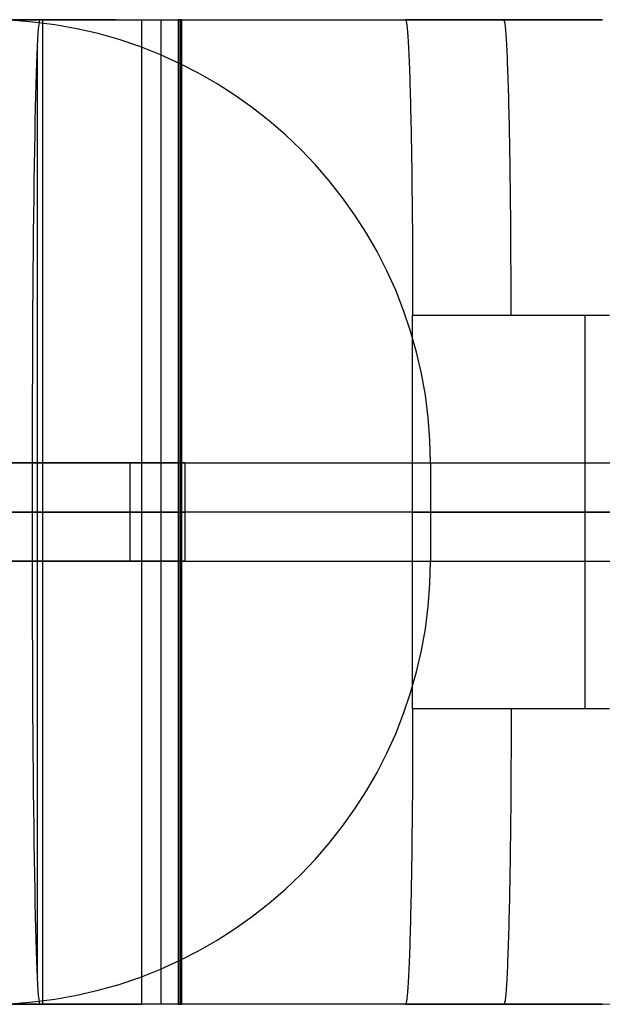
# Model space of a CAD drawing. Extents: x -879 to 919, y -7 to 33.
# Tile 65 of 66: x 878 to 901, y -7 to 33. Entities that reach past the tile are written whole.
import ezdxf

# ---------------------------------------------------------------- set-up
doc = ezdxf.new("R2010")
doc.units = 0
doc.layers.add('IGES_LEVEL_0', color=7, linetype='CONTINUOUS')

msp = doc.modelspace()

# ---------------------------------------------------------------- linework, layer by layer
at = {"layer": 'IGES_LEVEL_0'}
for p, q in [((798.408, 33.426, 423.265), (878.412, 33.426, 423.265)), ((878.516, 33.426, 417.262), (798.408, 33.426, 417.262)), ((843.304, 33.426, 2228.037), (893.264, 33.426, -87.724)), ((851.304, 33.426, 2228.138), (901.264, 33.426, -87.623)), ((881.512, 33.426, 287.153), (875.419, 33.426, 287.153)), ((878.114, 33.426, 326.998), (876.574, 33.426, 417.159)), ((876.574, 33.426, 417.159), (882.548, 33.426, 417.159)), ((877.202, 33.426, 267.706), (878.222, 33.426, 271.426)), ((877.315, 33.426, 302.346), (877.818, 33.426, 309.519)), ((877.818, 33.426, 309.519), (878.136, 33.426, 318.099)), ((878.159, 33.426, 322.458), (878.114, 33.426, 326.998)), ((878.136, 33.426, 318.099), (878.159, 33.426, 322.458)), ((878.222, 33.426, 271.426), (879.152, 33.426, 275.183)), ((878.412, 33.426, 423.265), (878.516, 33.426, 417.262)), ((878.516, 33.426, 417.262), (878.516, -6.574, 417.262)), ((879.152, 33.426, 275.183), (879.996, 33.426, 278.976)), ((879.996, 33.426, 278.976), (880.756, 33.426, 282.804)), ((880.756, 33.426, 282.804), (881.433, 33.426, 286.665)), ((881.433, 33.426, 286.665), (882.03, 33.426, 290.557)), ((882.03, 33.426, 290.557), (882.548, 33.426, 294.479)), ((882.548, 33.426, 417.159), (882.548, -6.574, 417.159)), ((882.548, 33.426, 417.159), (884.119, 33.426, 327.158)), ((882.548, 33.426, 294.479), (882.99, 33.426, 298.429)), ((882.99, 33.426, 298.429), (883.357, 33.426, 302.405)), ((883.333, 33.426, 372.158), (883.333, -6.574, 372.158)), ((883.357, 33.426, 302.405), (883.652, 33.426, 306.407)), ((883.652, 33.426, 306.407), (884.034, 33.426, 314.479)), ((884.161, 33.426, 320.808), (884.034, 33.426, 314.479)), ((884.034, 33.426, 314.479), (884.034, -6.574, 314.479)), ((884.098, 33.426, 317.644), (884.098, -6.574, 317.644)), ((884.119, 33.426, 327.158), (884.161, 33.426, 320.808)), ((884.119, 33.426, 327.158), (884.119, -6.574, 327.158)), ((884.14, 33.426, 323.983), (884.14, -6.574, 323.983)), ((884.161, 33.426, 320.808), (884.161, -6.574, 320.808)), ((893.264, 33.426, -87.724), (893.27, 33.423, -88.028)), ((901.264, 33.426, -87.623), (893.264, 33.426, -87.724)), ((893.27, 33.423, -88.028), (893.277, 33.414, -88.334)), ((893.277, 33.414, -88.334), (893.284, 33.399, -88.643)), ((893.284, 33.399, -88.643), (893.29, 33.378, -88.954)), ((893.29, 33.378, -88.954), (893.297, 33.35, -89.266)), ((893.297, 33.35, -89.266), (893.304, 33.315, -89.581)), ((893.304, 33.315, -89.581), (893.311, 33.274, -89.897)), ((893.311, 33.274, -89.897), (893.318, 33.226, -90.214)), ((893.318, 33.226, -90.214), (893.324, 33.171, -90.532)), ((897.271, 33.423, -87.977), (897.264, 33.426, -87.674)), ((897.277, 33.414, -88.284), (897.271, 33.423, -87.977)), ((897.284, 33.399, -88.592), (897.277, 33.414, -88.284)), ((897.291, 33.378, -88.903), (897.284, 33.399, -88.592)), ((897.297, 33.35, -89.216), (897.291, 33.378, -88.903)), ((897.304, 33.315, -89.53), (897.297, 33.35, -89.216)), ((897.311, 33.274, -89.846), (897.304, 33.315, -89.53)), ((897.318, 33.226, -90.163), (897.311, 33.274, -89.846)), ((897.325, 33.171, -90.481), (897.318, 33.226, -90.163)), ((901.271, 33.423, -87.927), (901.264, 33.426, -87.623)), ((893.324, 33.171, -90.532), (893.331, 33.109, -90.851)), ((893.331, 33.109, -90.851), (893.338, 33.04, -91.17)), ((893.338, 33.04, -91.17), (893.345, 32.963, -91.489)), ((893.345, 32.963, -91.489), (893.352, 32.879, -91.808)), ((893.352, 32.879, -91.808), (893.359, 32.788, -92.126)), ((897.331, 33.109, -90.8), (897.325, 33.171, -90.481)), ((897.338, 33.04, -91.119), (897.331, 33.109, -90.8)), ((897.345, 32.963, -91.438), (897.338, 33.04, -91.119)), ((897.352, 32.879, -91.757), (897.345, 32.963, -91.438)), ((897.359, 32.788, -92.076), (897.352, 32.879, -91.757)), ((893.359, 32.788, -92.126), (893.366, 32.69, -92.444)), ((893.366, 32.69, -92.444), (893.372, 32.584, -92.761)), ((893.372, 32.584, -92.761), (893.379, 32.47, -93.076)), ((893.379, 32.47, -93.076), (893.386, 32.35, -93.389)), ((897.366, 32.69, -92.394), (897.359, 32.788, -92.076)), ((897.373, 32.584, -92.71), (897.366, 32.69, -92.394)), ((897.379, 32.47, -93.025), (897.373, 32.584, -92.71)), ((897.386, 32.35, -93.338), (897.379, 32.47, -93.025)), ((878.309, 32.397, 429.264), (878.309, -5.545, 429.264)), ((893.386, 32.35, -93.389), (893.393, 32.221, -93.7)), ((893.393, 32.221, -93.7), (893.399, 32.086, -94.008)), ((893.399, 32.086, -94.008), (893.406, 31.943, -94.314)), ((897.393, 32.221, -93.649), (897.386, 32.35, -93.338)), ((897.4, 32.086, -93.958), (897.393, 32.221, -93.649)), ((897.406, 31.943, -94.264), (897.4, 32.086, -93.958)), ((893.406, 31.943, -94.314), (893.412, 31.792, -94.617)), ((893.412, 31.792, -94.617), (893.419, 31.635, -94.916)), ((893.419, 31.635, -94.916), (893.425, 31.47, -95.211)), ((897.413, 31.792, -94.566), (897.406, 31.943, -94.264)), ((897.419, 31.635, -94.865), (897.413, 31.792, -94.566)), ((897.426, 31.47, -95.161), (897.419, 31.635, -94.865)), ((893.425, 31.47, -95.211), (893.432, 31.299, -95.503)), ((893.432, 31.299, -95.503), (893.438, 31.12, -95.789)), ((897.432, 31.299, -95.452), (897.426, 31.47, -95.161)), ((897.438, 31.12, -95.739), (897.432, 31.299, -95.452)), ((893.438, 31.12, -95.789), (893.444, 30.935, -96.071)), ((893.444, 30.935, -96.071), (893.45, 30.743, -96.348)), ((897.444, 30.935, -96.021), (897.438, 31.12, -95.739)), ((897.45, 30.743, -96.298), (897.444, 30.935, -96.021)), ((893.45, 30.743, -96.348), (893.456, 30.544, -96.62)), ((893.456, 30.544, -96.62), (893.461, 30.339, -96.886)), ((897.456, 30.544, -96.569), (897.45, 30.743, -96.298)), ((897.462, 30.339, -96.835), (897.456, 30.544, -96.569)), ((893.461, 30.339, -96.886), (893.467, 30.128, -97.145)), ((893.467, 30.128, -97.145), (893.473, 29.912, -97.399)), ((897.467, 30.128, -97.095), (897.462, 30.339, -96.835)), ((897.473, 29.912, -97.349), (897.467, 30.128, -97.095)), ((893.473, 29.912, -97.399), (893.478, 29.689, -97.646)), ((893.478, 29.689, -97.646), (893.483, 29.461, -97.887)), ((897.478, 29.689, -97.596), (897.473, 29.912, -97.349)), ((897.483, 29.461, -97.836), (897.478, 29.689, -97.596)), ((893.483, 29.461, -97.887), (893.488, 29.228, -98.12)), ((893.488, 29.228, -98.12), (893.493, 28.99, -98.347)), ((897.488, 29.228, -98.07), (897.483, 29.461, -97.836)), ((897.493, 28.99, -98.296), (897.488, 29.228, -98.07)), ((893.493, 28.99, -98.347), (893.498, 28.747, -98.566)), ((897.498, 28.747, -98.515), (897.493, 28.99, -98.296)), ((893.498, 28.747, -98.566), (893.502, 28.5, -98.777)), ((893.502, 28.5, -98.777), (893.507, 28.248, -98.981)), ((897.502, 28.5, -98.726), (897.498, 28.747, -98.515)), ((897.507, 28.248, -98.93), (897.502, 28.5, -98.726)), ((893.507, 28.248, -98.981), (893.511, 27.993, -99.176)), ((897.511, 27.993, -99.126), (897.507, 28.248, -98.93)), ((893.511, 27.993, -99.176), (893.515, 27.734, -99.364)), ((893.515, 27.734, -99.364), (893.519, 27.471, -99.544)), ((897.515, 27.734, -99.313), (897.511, 27.993, -99.126)), ((897.519, 27.471, -99.493), (897.515, 27.734, -99.313)), ((893.519, 27.471, -99.544), (893.522, 27.206, -99.715)), ((893.522, 27.206, -99.715), (893.526, 26.938, -99.878)), ((897.523, 27.206, -99.664), (897.519, 27.471, -99.493)), ((897.526, 26.938, -99.827), (897.523, 27.206, -99.664)), ((893.526, 26.938, -99.878), (893.529, 26.667, -100.033)), ((897.53, 26.667, -99.982), (897.526, 26.938, -99.827)), ((893.529, 26.667, -100.033), (893.532, 26.394, -100.179)), ((897.533, 26.394, -100.128), (897.53, 26.667, -99.982)), ((893.532, 26.394, -100.179), (893.535, 26.12, -100.317)), ((893.535, 26.12, -100.317), (893.538, 25.843, -100.446)), ((897.536, 26.12, -100.266), (897.533, 26.394, -100.128)), ((897.538, 25.843, -100.395), (897.536, 26.12, -100.266)), ((893.538, 25.843, -100.446), (893.541, 25.566, -100.567)), ((897.541, 25.566, -100.516), (897.538, 25.843, -100.395)), ((893.541, 25.566, -100.567), (893.543, 25.287, -100.679)), ((893.543, 25.287, -100.679), (893.546, 25.008, -100.783)), ((897.543, 25.287, -100.628), (897.541, 25.566, -100.516)), ((897.546, 25.008, -100.732), (897.543, 25.287, -100.628)), ((893.546, 25.008, -100.783), (893.548, 24.728, -100.878)), ((897.548, 24.728, -100.828), (897.546, 25.008, -100.732)), ((893.548, 24.728, -100.878), (893.549, 24.448, -100.966)), ((893.549, 24.448, -100.966), (893.551, 24.168, -101.045)), ((897.55, 24.448, -100.915), (897.548, 24.728, -100.828)), ((897.551, 24.168, -100.994), (897.55, 24.448, -100.915)), ((893.551, 24.168, -101.045), (893.553, 23.889, -101.115)), ((897.553, 23.889, -101.065), (897.551, 24.168, -100.994)), ((893.553, 23.889, -101.115), (893.554, 23.61, -101.178)), ((893.554, 23.61, -101.178), (893.555, 23.332, -101.233)), ((897.554, 23.61, -101.128), (897.553, 23.889, -101.065)), ((897.555, 23.332, -101.182), (897.554, 23.61, -101.128)), ((893.555, 23.332, -101.233), (893.556, 23.055, -101.28)), ((897.556, 23.055, -101.229), (897.555, 23.332, -101.182)), ((893.556, 23.055, -101.28), (893.557, 22.779, -101.319)), ((897.557, 22.779, -101.269), (897.556, 23.055, -101.229)), ((893.557, 22.779, -101.319), (893.558, 22.505, -101.351)), ((893.558, 22.505, -101.351), (893.558, 22.232, -101.376)), ((897.558, 22.505, -101.301), (897.557, 22.779, -101.269)), ((897.559, 22.232, -101.325), (897.558, 22.505, -101.301)), ((893.558, 22.232, -101.376), (893.559, 21.961, -101.393)), ((897.559, 21.961, -101.342), (897.559, 22.232, -101.325)), ((893.559, 21.961, -101.393), (893.559, 21.693, -101.403)), ((893.559, 21.693, -101.403), (893.559, 21.426, -101.407)), ((897.559, 21.693, -101.353), (897.559, 21.961, -101.342)), ((897.559, 21.426, -101.356), (897.559, 21.693, -101.353)), ((893.559, 21.426, -101.407), (901.559, 21.426, -101.305)), ((893.559, 5.426, -101.407), (893.559, 21.426, -101.407)), ((900.559, 21.426, -101.318), (900.559, 5.426, -101.318)), ((878.102, 15.426, 441.265), (798.408, 15.426, 441.265)), ((882.066, 15.426, 960.356), (802.373, 15.426, 960.356)), ((884.299, 15.426, 1477.169), (804.606, 15.426, 1477.169)), ((869.305, 15.426, 2228.366), (919.265, 15.426, -87.395)), ((869.305, 15.426, 2228.366), (919.265, 15.426, -87.395)), ((878.102, 15.426, 441.265), (878.102, 11.426, 441.265)), ((882.066, 15.426, 960.356), (882.066, 11.426, 960.356)), ((884.299, 15.426, 1477.169), (884.299, 11.426, 1477.169)), ((894.285, 15.426, 1070.485), (894.285, 11.426, 1070.485)), ((798.408, 13.426, 441.265), (878.102, 13.426, 441.265)), ((878.516, 13.426, 417.262), (798.408, 13.426, 417.262)), ((802.373, 13.426, 960.356), (882.066, 13.426, 960.356)), ((804.606, 13.426, 1477.169), (884.299, 13.426, 1477.169)), ((893.559, 13.426, -101.407), (843.009, 13.426, 2241.72)), ((858.571, 13.426, 417.159), (882.548, 13.426, 417.159)), ((919.265, 13.426, -87.395), (869.305, 13.426, 2228.366)), ((877.202, 13.426, 267.706), (878.222, 13.426, 271.426)), ((878.516, 13.426, 417.262), (878.102, 13.426, 441.265)), ((878.222, 13.426, 271.426), (879.152, 13.426, 275.183)), ((879.152, 13.426, 275.183), (879.996, 13.426, 278.976)), ((879.996, 13.426, 278.976), (880.756, 13.426, 282.804)), ((880.756, 13.426, 282.804), (881.433, 13.426, 286.665)), ((881.433, 13.426, 286.665), (882.03, 13.426, 290.557)), ((882.03, 13.426, 290.557), (882.548, 13.426, 294.479)), ((882.548, 13.426, 417.159), (884.119, 13.426, 327.158)), ((882.548, 13.426, 294.479), (882.99, 13.426, 298.429)), ((882.99, 13.426, 298.429), (883.357, 13.426, 302.405)), ((883.357, 13.426, 302.405), (883.652, 13.426, 306.407)), ((883.652, 13.426, 306.407), (884.034, 13.426, 314.479)), ((884.161, 13.426, 320.808), (884.034, 13.426, 314.479)), ((884.119, 13.426, 327.158), (884.161, 13.426, 320.808)), ((893.559, 13.426, -101.407), (907.56, 13.426, -101.23)), ((878.102, 11.426, 441.265), (798.408, 11.426, 441.265)), ((882.066, 11.426, 960.356), (802.373, 11.426, 960.356)), ((884.299, 11.426, 1477.169), (804.606, 11.426, 1477.169)), ((869.305, 11.426, 2228.366), (919.265, 11.426, -87.395)), ((893.559, 5.426, -101.407), (893.559, 5.16, -101.403)), ((901.559, 5.426, -101.305), (893.559, 5.426, -101.407)), ((897.559, 5.426, -101.356), (897.559, 5.16, -101.353)), ((893.559, 4.891, -101.393), (893.558, 4.621, -101.376)), ((893.559, 5.16, -101.403), (893.559, 4.891, -101.393)), ((897.559, 5.16, -101.353), (897.559, 4.891, -101.342)), ((897.559, 4.891, -101.342), (897.559, 4.621, -101.325)), ((893.558, 4.621, -101.376), (893.558, 4.348, -101.351)), ((897.559, 4.621, -101.325), (897.558, 4.348, -101.301)), ((893.557, 4.074, -101.319), (893.556, 3.798, -101.28)), ((893.558, 4.348, -101.351), (893.557, 4.074, -101.319)), ((897.557, 4.074, -101.269), (897.556, 3.798, -101.229)), ((897.558, 4.348, -101.301), (897.557, 4.074, -101.269)), ((893.556, 3.798, -101.28), (893.555, 3.521, -101.233)), ((897.556, 3.798, -101.229), (897.555, 3.521, -101.182)), ((893.554, 3.243, -101.178), (893.553, 2.964, -101.115)), ((893.555, 3.521, -101.233), (893.554, 3.243, -101.178)), ((897.554, 3.243, -101.128), (897.553, 2.964, -101.065)), ((897.555, 3.521, -101.182), (897.554, 3.243, -101.128)), ((893.553, 2.964, -101.115), (893.551, 2.684, -101.045)), ((897.553, 2.964, -101.065), (897.551, 2.684, -100.994)), ((893.549, 2.404, -100.966), (893.548, 2.124, -100.878)), ((893.551, 2.684, -101.045), (893.549, 2.404, -100.966)), ((897.55, 2.404, -100.915), (897.548, 2.124, -100.828)), ((897.551, 2.684, -100.994), (897.55, 2.404, -100.915)), ((893.548, 2.124, -100.878), (893.546, 1.845, -100.783)), ((897.548, 2.124, -100.828), (897.546, 1.845, -100.732)), ((893.546, 1.845, -100.783), (893.543, 1.565, -100.679)), ((897.546, 1.845, -100.732), (897.543, 1.565, -100.628)), ((893.541, 1.287, -100.567), (893.538, 1.009, -100.446)), ((893.543, 1.565, -100.679), (893.541, 1.287, -100.567)), ((897.541, 1.287, -100.516), (897.538, 1.009, -100.395)), ((897.543, 1.565, -100.628), (897.541, 1.287, -100.516)), ((893.538, 1.009, -100.446), (893.535, 0.733, -100.317)), ((897.538, 1.009, -100.395), (897.536, 0.733, -100.266)), ((893.532, 0.458, -100.179), (893.529, 0.185, -100.033)), ((893.535, 0.733, -100.317), (893.532, 0.458, -100.179)), ((897.533, 0.458, -100.128), (897.53, 0.185, -99.982)), ((897.536, 0.733, -100.266), (897.533, 0.458, -100.128)), ((893.529, 0.185, -100.033), (893.526, -0.085, -99.878)), ((897.53, 0.185, -99.982), (897.526, -0.085, -99.827)), ((893.522, -0.353, -99.715), (893.519, -0.619, -99.544)), ((893.526, -0.085, -99.878), (893.522, -0.353, -99.715)), ((897.523, -0.353, -99.664), (897.519, -0.619, -99.493)), ((897.526, -0.085, -99.827), (897.523, -0.353, -99.664)), ((893.519, -0.619, -99.544), (893.515, -0.881, -99.364)), ((897.519, -0.619, -99.493), (897.515, -0.881, -99.313)), ((893.511, -1.14, -99.176), (893.507, -1.396, -98.981)), ((893.515, -0.881, -99.364), (893.511, -1.14, -99.176)), ((897.511, -1.14, -99.126), (897.507, -1.396, -98.93)), ((897.515, -0.881, -99.313), (897.511, -1.14, -99.126)), ((893.507, -1.396, -98.981), (893.502, -1.647, -98.777)), ((897.507, -1.396, -98.93), (897.502, -1.647, -98.726)), ((893.498, -1.894, -98.566), (893.493, -2.137, -98.347)), ((893.502, -1.647, -98.777), (893.498, -1.894, -98.566)), ((897.498, -1.894, -98.515), (897.493, -2.137, -98.296)), ((897.502, -1.647, -98.726), (897.498, -1.894, -98.515)), ((893.488, -2.375, -98.12), (893.483, -2.609, -97.887)), ((893.493, -2.137, -98.347), (893.488, -2.375, -98.12)), ((897.488, -2.375, -98.07), (897.483, -2.609, -97.836)), ((897.493, -2.137, -98.296), (897.488, -2.375, -98.07)), ((893.483, -2.609, -97.887), (893.478, -2.836, -97.646)), ((897.483, -2.609, -97.836), (897.478, -2.836, -97.596)), ((893.473, -3.059, -97.399), (893.467, -3.276, -97.145)), ((893.478, -2.836, -97.646), (893.473, -3.059, -97.399)), ((897.473, -3.059, -97.349), (897.467, -3.276, -97.095)), ((897.478, -2.836, -97.596), (897.473, -3.059, -97.349)), ((893.461, -3.487, -96.886), (893.456, -3.691, -96.62)), ((893.467, -3.276, -97.145), (893.461, -3.487, -96.886)), ((897.462, -3.487, -96.835), (897.456, -3.691, -96.569)), ((897.467, -3.276, -97.095), (897.462, -3.487, -96.835)), ((893.45, -3.89, -96.348), (893.444, -4.082, -96.071)), ((893.456, -3.691, -96.62), (893.45, -3.89, -96.348)), ((897.45, -3.89, -96.298), (897.444, -4.082, -96.021)), ((897.456, -3.691, -96.569), (897.45, -3.89, -96.298)), ((893.438, -4.267, -95.789), (893.432, -4.446, -95.503)), ((893.444, -4.082, -96.071), (893.438, -4.267, -95.789)), ((897.438, -4.267, -95.739), (897.432, -4.446, -95.452)), ((897.444, -4.082, -96.021), (897.438, -4.267, -95.739)), ((893.419, -4.782, -94.916), (893.412, -4.94, -94.617)), ((893.425, -4.618, -95.211), (893.419, -4.782, -94.916)), ((893.432, -4.446, -95.503), (893.425, -4.618, -95.211)), ((897.419, -4.782, -94.865), (897.413, -4.94, -94.566)), ((897.426, -4.618, -95.161), (897.419, -4.782, -94.865)), ((897.432, -4.446, -95.452), (897.426, -4.618, -95.161)), ((893.406, -5.09, -94.314), (893.399, -5.233, -94.008)), ((893.412, -4.94, -94.617), (893.406, -5.09, -94.314)), ((897.406, -5.09, -94.264), (897.4, -5.233, -93.958)), ((897.413, -4.94, -94.566), (897.406, -5.09, -94.264)), ((893.386, -5.497, -93.389), (893.379, -5.618, -93.076)), ((893.393, -5.369, -93.7), (893.386, -5.497, -93.389)), ((893.399, -5.233, -94.008), (893.393, -5.369, -93.7)), ((897.386, -5.497, -93.338), (897.379, -5.618, -93.025)), ((897.393, -5.369, -93.649), (897.386, -5.497, -93.338)), ((897.4, -5.233, -93.958), (897.393, -5.369, -93.649)), ((893.359, -5.936, -92.126), (893.352, -6.027, -91.808)), ((893.366, -5.837, -92.444), (893.359, -5.936, -92.126)), ((893.372, -5.731, -92.761), (893.366, -5.837, -92.444)), ((893.379, -5.618, -93.076), (893.372, -5.731, -92.761)), ((897.359, -5.936, -92.076), (897.352, -6.027, -91.757)), ((897.366, -5.837, -92.394), (897.359, -5.936, -92.076)), ((897.373, -5.731, -92.71), (897.366, -5.837, -92.394)), ((897.379, -5.618, -93.025), (897.373, -5.731, -92.71)), ((893.318, -6.373, -90.214), (893.311, -6.421, -89.897)), ((893.324, -6.318, -90.532), (893.318, -6.373, -90.214)), ((893.331, -6.256, -90.851), (893.324, -6.318, -90.532)), ((893.338, -6.187, -91.17), (893.331, -6.256, -90.851)), ((893.345, -6.11, -91.489), (893.338, -6.187, -91.17)), ((893.352, -6.027, -91.808), (893.345, -6.11, -91.489)), ((897.318, -6.373, -90.163), (897.311, -6.421, -89.846)), ((897.325, -6.318, -90.481), (897.318, -6.373, -90.163)), ((897.331, -6.256, -90.8), (897.325, -6.318, -90.481)), ((897.338, -6.187, -91.119), (897.331, -6.256, -90.8)), ((897.345, -6.11, -91.438), (897.338, -6.187, -91.119)), ((897.352, -6.027, -91.757), (897.345, -6.11, -91.438)), ((878.412, -6.574, 423.265), (798.408, -6.574, 423.265)), ((798.408, -6.574, 417.262), (878.516, -6.574, 417.262)), ((893.264, -6.574, -87.724), (843.304, -6.574, 2228.037)), ((901.264, -6.574, -87.623), (851.304, -6.574, 2228.138)), ((881.512, -6.574, 287.153), (875.419, -6.574, 287.153)), ((876.574, -6.574, 417.159), (878.114, -6.574, 326.998)), ((876.574, -6.574, 417.159), (882.548, -6.574, 417.159)), ((878.114, -6.574, 326.998), (876.574, -6.574, 417.159)), ((878.114, -6.574, 326.998), (876.574, -6.574, 417.159)), ((878.222, -6.574, 271.426), (877.202, -6.574, 267.706)), ((877.818, -6.574, 309.519), (877.315, -6.574, 302.346)), ((878.136, -6.574, 318.099), (877.818, -6.574, 309.519)), ((878.114, -6.574, 326.998), (878.159, -6.574, 322.458)), ((878.159, -6.574, 322.458), (878.136, -6.574, 318.098)), ((878.136, -6.574, 318.099), (878.159, -6.574, 322.458)), ((878.136, -6.574, 318.099), (878.159, -6.574, 322.458)), ((879.152, -6.574, 275.183), (878.222, -6.574, 271.426)), ((878.412, -6.574, 423.265), (878.516, -6.574, 417.262)), ((879.996, -6.574, 278.976), (879.152, -6.574, 275.183)), ((880.756, -6.574, 282.804), (879.996, -6.574, 278.976)), ((881.433, -6.574, 286.665), (880.756, -6.574, 282.804)), ((882.03, -6.574, 290.557), (881.433, -6.574, 286.665)), ((882.548, -6.574, 294.479), (882.03, -6.574, 290.557)), ((884.119, -6.574, 327.158), (882.548, -6.574, 417.159)), ((882.99, -6.574, 298.429), (882.548, -6.574, 294.479)), ((883.357, -6.574, 302.405), (882.99, -6.574, 298.429)), ((883.652, -6.574, 306.407), (883.357, -6.574, 302.405)), ((884.034, -6.574, 314.479), (883.652, -6.574, 306.407)), ((884.034, -6.574, 314.479), (884.161, -6.574, 320.808)), ((884.161, -6.574, 320.808), (884.119, -6.574, 327.158)), ((893.27, -6.571, -88.028), (893.264, -6.574, -87.724)), ((893.264, -6.574, -87.724), (901.264, -6.574, -87.623)), ((893.277, -6.562, -88.334), (893.27, -6.571, -88.028)), ((893.284, -6.547, -88.643), (893.277, -6.562, -88.334)), ((893.29, -6.525, -88.954), (893.284, -6.547, -88.643)), ((893.297, -6.497, -89.266), (893.29, -6.525, -88.954)), ((893.304, -6.463, -89.581), (893.297, -6.497, -89.266)), ((893.311, -6.421, -89.897), (893.304, -6.463, -89.581)), ((897.271, -6.571, -87.977), (897.264, -6.574, -87.674)), ((897.277, -6.562, -88.284), (897.271, -6.571, -87.977)), ((897.284, -6.547, -88.592), (897.277, -6.562, -88.284)), ((897.291, -6.525, -88.903), (897.284, -6.547, -88.592)), ((897.297, -6.497, -89.216), (897.291, -6.525, -88.903)), ((897.304, -6.463, -89.53), (897.297, -6.497, -89.216)), ((897.311, -6.421, -89.846), (897.304, -6.463, -89.53)), ((901.264, -6.574, -87.623), (901.271, -6.571, -87.927))]:
    msp.add_line(p, q, dxfattribs=at)
at = {"layer": 'IGES_LEVEL_0', "extrusion": (0.049995, 2.25441e-09, 0.998749)}
msp.add_arc((15.426, -861.248, 354.071), 18, 360, 90, dxfattribs=at)
at = {"layer": 'IGES_LEVEL_0', "extrusion": (0.025576, 5.77637e-09, 0.999673)}
msp.add_arc((15.426, -869.716, 339.059), 18, 360, 90, dxfattribs=at)
at = {"layer": 'IGES_LEVEL_0', "extrusion": (-0.013425, -6.76426e-08, 0.99991)}
msp.add_arc((882.426, 15.425, 315.18), 18.001, 90.0038, 179.9958, dxfattribs=at)
at = {"layer": 'IGES_LEVEL_0', "extrusion": (0.012802, 0.00013153, 0.999918)}
msp.add_arc((873.992, 15.382, 329.319), 18.001, 90.0012, 179.9971, dxfattribs=at)
at = {"layer": 'IGES_LEVEL_0', "extrusion": (-0.009765, 0, 0.999952)}
for centre, start, end in [((881.266, 15.426, 316.137), 90, 180), ((881.266, 11.426, 316.137), 180, 270)]:
    msp.add_arc(centre, 18, start, end, dxfattribs=at)
at = {"layer": 'IGES_LEVEL_0', "extrusion": (0.005228, 0, 0.999986)}
for centre, start, end in [((876.461, 15.426, 324.865), 90, 180), ((876.461, 11.426, 324.865), 180, 270)]:
    msp.add_arc(centre, 18, start, end, dxfattribs=at)
at = {"layer": 'IGES_LEVEL_0', "extrusion": (-0.002252, 1.49742e-05, 0.999997)}
msp.add_arc((878.883, 15.421, 320.48), 18.001, 90.0017, 179.9967, dxfattribs=at)
at = {"layer": 'IGES_LEVEL_0', "extrusion": (-0.002269, 7.11093e-07, 0.999997)}
msp.add_arc((878.889, 15.425, 320.464), 18.001, 90.0017, 179.9967, dxfattribs=at)
at = {"layer": 'IGES_LEVEL_0', "extrusion": (-0.01264, 3.96294e-14, 0.99992)}
msp.add_arc((889.743, 15.425, 1059.096), 18.001, 0.0039, 90.0038, dxfattribs=at)
at = {"layer": 'IGES_LEVEL_0', "extrusion": (0.999851, -5.77143e-09, 0.017272)}
msp.add_arc((15.425, 408.031, 885.592), 18.001, 359.9958, 89.9957, dxfattribs=at)
at = {"layer": 'IGES_LEVEL_0', "extrusion": (0.049995, -1.65041e-09, 0.998749)}
msp.add_arc((11.426, -861.248, 354.071), 18, 90, 180, dxfattribs=at)
at = {"layer": 'IGES_LEVEL_0', "extrusion": (0.025576, -5.78082e-09, 0.999673)}
msp.add_arc((11.427, -869.716, 339.059), 18, 90, 180, dxfattribs=at)
at = {"layer": 'IGES_LEVEL_0', "extrusion": (-0.013425, -6.23746e-08, 0.99991)}
msp.add_arc((882.426, 11.428, 315.18), 18.001, 180.0042, 269.9962, dxfattribs=at)
at = {"layer": 'IGES_LEVEL_0', "extrusion": (-0.013425, 6.76426e-08, 0.99991)}
msp.add_arc((882.426, 11.428, 315.18), 18.001, 180.0042, 269.9962, dxfattribs=at)
at = {"layer": 'IGES_LEVEL_0', "extrusion": (0.012851, -8.29293e-05, 0.999917)}
msp.add_arc((873.976, 11.455, 329.358), 18.001, 180.0029, 269.9988, dxfattribs=at)
at = {"layer": 'IGES_LEVEL_0', "extrusion": (0.012806, -0.000139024, 0.999918)}
msp.add_arc((873.991, 11.473, 329.318), 18.001, 180.0029, 269.9988, dxfattribs=at)
at = {"layer": 'IGES_LEVEL_0', "extrusion": (-0.002268, 8.82113e-07, 0.999997)}
msp.add_arc((878.888, 11.427, 320.465), 18.001, 180.0033, 269.9983, dxfattribs=at)
at = {"layer": 'IGES_LEVEL_0', "extrusion": (-0.002269, -7.11968e-07, 0.999997)}
msp.add_arc((878.889, 11.428, 320.464), 18.001, 180.0033, 269.9983, dxfattribs=at)
at = {"layer": 'IGES_LEVEL_0', "extrusion": (-0.01264, -1.99227e-14, 0.99992)}
msp.add_arc((889.743, 11.428, 1059.096), 18.001, 269.9963, 359.9961, dxfattribs=at)
at = {"layer": 'IGES_LEVEL_0', "extrusion": (0.999851, 5.77142e-09, 0.017272)}
msp.add_arc((11.428, 408.031, 885.592), 18.001, 90.0043, 180.0042, dxfattribs=at)
at = {"layer": 'IGES_LEVEL_0', "extrusion": (-0.01264, -2.18426e-10, 0.99992)}
msp.add_arc((900.086, 11.428, -99.008), 18.001, 269.9961, 359.9961, dxfattribs=at)

doc.saveas('drawing.dxf')
